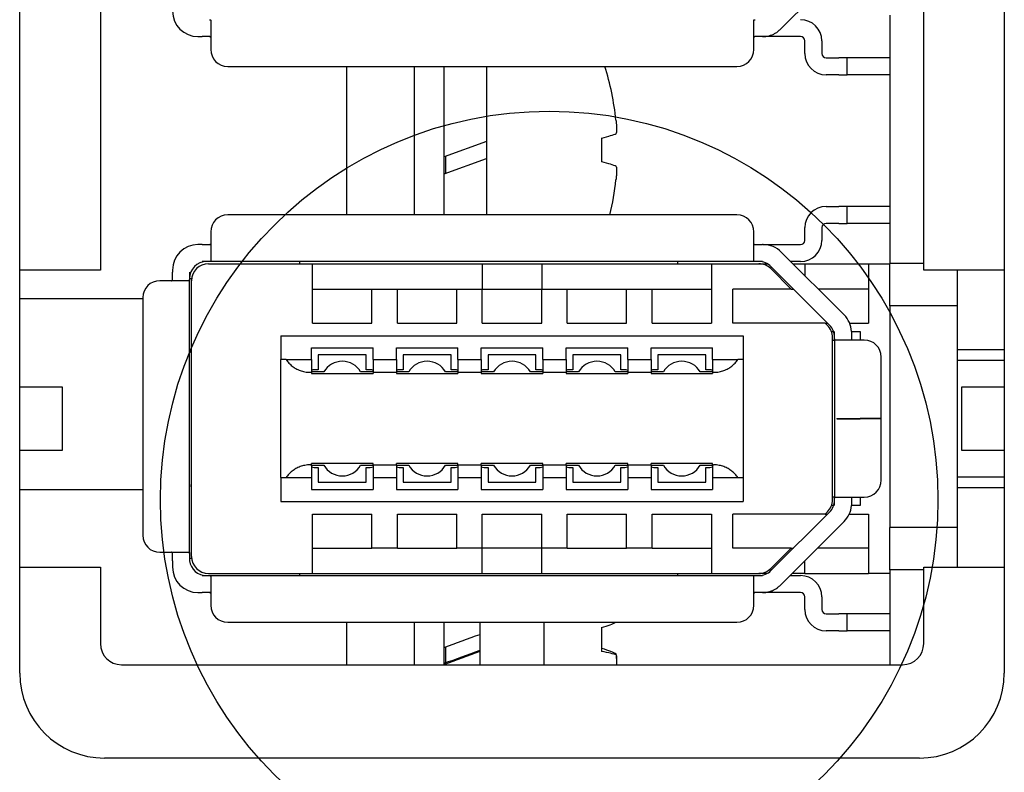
# Model space of a CAD drawing. Extents: x 12847 to 13300, y -1502 to -1025.
# Tile 23 of 42: x 12980 to 13003, y -1224 to -1206. Entities that reach past the tile are written whole.
import ezdxf

# ---------------------------------------------------------------- set-up
doc = ezdxf.new("R2010")
doc.units = 0
doc.linetypes.add('CENTER', pattern=[50.8, 31.75, -6.35, 6.35, -6.35])
doc.layers.add('1', color=1, linetype='CENTER')
doc.layers.add('2', color=2, linetype='CONTINUOUS')

msp = doc.modelspace()

# ---------------------------------------------------------------- linework, layer by layer
at = {"layer": '1', "ltscale": 10}
msp.add_circle((12992.015, -1217.254), 9.16, dxfattribs=at)
at = {"layer": '2', "color": 7}
for p, q in [((13002.738, -1106.908), (13002.738, -1221.338)), ((12979.538, -1221.338), (12979.538, -1195.838)), ((12997.464, -1206.162), (12998.962, -1204.665)), ((12981.438, -1205.738), (12981.438, -1211.838)), ((13000.038, -1205.832), (13000.038, -1211.681)), ((13000.838, -1211.838), (13000.838, -1205.738)), ((12984.038, -1205.947), (12984.038, -1206.538)), ((12996.838, -1206.538), (12996.838, -1205.947)), ((12983.738, -1206.338), (12983.838, -1206.338)), ((12984.011, -1206.338), (12983.838, -1206.338)), ((12997.938, -1206.338), (12997.04, -1206.338)), ((12984.038, -1206.538), (12984.038, -1206.638)), ((12996.838, -1206.638), (12996.838, -1206.538)), ((12998.038, -1206.738), (12998.038, -1206.438)), ((12998.438, -1206.438), (12998.438, -1206.738)), ((12998.538, -1206.838), (12998.838, -1206.838)), ((12999.038, -1206.838), (12998.838, -1206.838)), ((12999.038, -1207.238), (12999.038, -1206.838)), ((13000.038, -1206.838), (12999.038, -1206.838)), ((12984.438, -1207.038), (12996.438, -1207.038)), ((12987.238, -1207.038), (12987.238, -1210.538)), ((12988.838, -1210.538), (12988.838, -1207.038)), ((12989.538, -1210.538), (12989.538, -1207.038)), ((12990.538, -1207.038), (12990.538, -1210.538)), ((12998.838, -1207.238), (12998.538, -1207.238)), ((12998.838, -1207.238), (12999.038, -1207.238)), ((13000.038, -1207.238), (12999.038, -1207.238)), ((12990.538, -1208.808), (12989.538, -1209.172)), ((12993.252, -1209.291), (12993.252, -1208.726)), ((12989.567, -1209.161), (12989.567, -1209.561)), ((12989.538, -1209.572), (12990.538, -1209.208)), ((12998.538, -1210.338), (12998.838, -1210.338)), ((12999.038, -1210.338), (12998.838, -1210.338)), ((12999.038, -1210.738), (12999.038, -1210.338)), ((13000.038, -1210.338), (12999.038, -1210.338)), ((12996.438, -1210.538), (12984.438, -1210.538)), ((12998.838, -1210.738), (12998.538, -1210.738)), ((12998.838, -1210.738), (12999.038, -1210.738)), ((13000.038, -1210.738), (12999.038, -1210.738)), ((12984.038, -1210.938), (12984.038, -1211.038)), ((12984.038, -1211.038), (12984.038, -1211.63)), ((12996.838, -1211.038), (12996.838, -1210.938)), ((12996.838, -1211.63), (12996.838, -1211.038)), ((12998.038, -1211.138), (12998.038, -1210.838)), ((12998.438, -1210.838), (12998.438, -1211.138)), ((12983.838, -1211.238), (12983.738, -1211.238)), ((12983.838, -1211.238), (12984.011, -1211.238)), ((12996.864, -1211.238), (12997.038, -1211.238)), ((12997.059, -1211.238), (12997.038, -1211.238)), ((12997.059, -1211.238), (12997.938, -1211.238)), ((12998.962, -1212.892), (12997.483, -1211.414)), ((12984.011, -1211.638), (12983.838, -1211.638)), ((12983.988, -1211.688), (12986.438, -1211.688)), ((12996.864, -1211.638), (12984.011, -1211.638)), ((12986.138, -1211.688), (12986.138, -1211.638)), ((12986.438, -1213.088), (12986.438, -1211.688)), ((12986.438, -1211.688), (12990.438, -1211.688)), ((12990.438, -1211.688), (12991.838, -1211.688)), ((12990.438, -1211.688), (12990.438, -1212.288)), ((12991.838, -1211.688), (12995.838, -1211.688)), ((12991.838, -1211.688), (12991.838, -1212.288)), ((12995.038, -1211.638), (12995.038, -1211.688)), ((12995.838, -1211.688), (12996.951, -1211.688)), ((12995.838, -1211.688), (12995.838, -1213.088)), ((12997.038, -1211.638), (12996.864, -1211.638)), ((12996.951, -1211.688), (12997.151, -1211.688)), ((12997.938, -1211.638), (12997.708, -1211.638)), ((12997.758, -1211.688), (12998.038, -1211.688)), ((12998.038, -1211.688), (12998.038, -1211.968)), ((12998.038, -1211.688), (12999.538, -1211.688)), ((12999.538, -1211.688), (13000.038, -1211.688)), ((12999.538, -1211.688), (12999.538, -1213.088)), ((13000.838, -1211.681), (13000.038, -1211.681)), ((13000.038, -1211.681), (13000.038, -1211.688)), ((13000.038, -1212.681), (13000.038, -1211.688)), ((12981.438, -1211.838), (12979.538, -1211.838)), ((12983.138, -1211.838), (12983.138, -1211.888)), ((12983.138, -1212.061), (12983.138, -1211.888)), ((12983.538, -1211.888), (12983.538, -1212.061)), ((12997.717, -1212.288), (12997.234, -1211.805)), ((12997.24, -1211.755), (12998.62, -1213.136)), ((13002.738, -1211.838), (13000.838, -1211.838)), ((13001.638, -1212.681), (13001.638, -1211.838)), ((12982.938, -1212.088), (12982.838, -1212.088)), ((12983.529, -1212.088), (12982.938, -1212.088)), ((12983.538, -1212.038), (12983.591, -1212.038)), ((12983.538, -1218.515), (12983.538, -1212.061)), ((12983.588, -1218.588), (12983.588, -1212.088)), ((12986.438, -1212.288), (12987.838, -1212.288)), ((12987.838, -1212.288), (12988.438, -1212.288)), ((12987.838, -1213.088), (12987.838, -1212.288)), ((12988.438, -1213.088), (12988.438, -1212.288)), ((12988.438, -1212.288), (12989.838, -1212.288)), ((12989.838, -1212.288), (12990.438, -1212.288)), ((12989.838, -1213.088), (12989.838, -1212.288)), ((12990.438, -1213.088), (12990.438, -1212.288)), ((12990.438, -1212.288), (12991.838, -1212.288)), ((12991.838, -1212.288), (12992.438, -1212.288)), ((12991.838, -1213.088), (12991.838, -1212.288)), ((12992.438, -1213.088), (12992.438, -1212.288)), ((12992.438, -1212.288), (12993.838, -1212.288)), ((12993.838, -1212.288), (12994.438, -1212.288)), ((12993.838, -1213.088), (12993.838, -1212.288)), ((12994.438, -1213.088), (12994.438, -1212.288)), ((12994.438, -1212.288), (12995.838, -1212.288)), ((12996.338, -1213.088), (12996.338, -1212.288)), ((12997.717, -1212.288), (12996.338, -1212.288)), ((12997.717, -1212.288), (12997.773, -1212.288)), ((12999.538, -1212.288), (12998.358, -1212.288)), ((12979.538, -1212.508), (12982.438, -1212.508)), ((12982.438, -1212.488), (12982.438, -1218.088)), ((13001.638, -1212.681), (13000.038, -1212.681)), ((13000.038, -1212.681), (13000.038, -1217.904)), ((13001.638, -1217.904), (13001.638, -1212.681)), ((12986.438, -1213.088), (12987.838, -1213.088)), ((12988.438, -1213.088), (12989.838, -1213.088)), ((12990.438, -1213.088), (12991.838, -1213.088)), ((12992.438, -1213.088), (12993.838, -1213.088)), ((12994.438, -1213.088), (12995.838, -1213.088)), ((12998.517, -1213.088), (12996.338, -1213.088)), ((12998.57, -1213.142), (12998.517, -1213.088)), ((12998.517, -1213.088), (12998.573, -1213.088)), ((12999.092, -1213.088), (12999.538, -1213.088)), ((12998.663, -1213.288), (12998.716, -1213.288)), ((12998.738, -1213.461), (12998.738, -1213.288)), ((12999.137, -1213.288), (12999.338, -1213.288)), ((12999.138, -1213.317), (12999.138, -1213.488)), ((12999.338, -1213.288), (12999.338, -1213.488)), ((12985.688, -1213.388), (12996.588, -1213.388)), ((12985.688, -1213.388), (12985.688, -1213.948)), ((12996.588, -1213.388), (12996.588, -1213.948)), ((12998.688, -1217.252), (12998.688, -1213.425)), ((12998.688, -1213.488), (12998.738, -1213.488)), ((12998.738, -1213.461), (12998.738, -1217.215)), ((12999.338, -1213.488), (12998.746, -1213.488)), ((12999.438, -1213.488), (12999.338, -1213.488)), ((12983.577, -1213.788), (12983.577, -1216.888)), ((12986.413, -1213.948), (12986.413, -1213.668)), ((12986.413, -1213.668), (12987.863, -1213.668)), ((12987.863, -1213.948), (12987.863, -1213.668)), ((12988.413, -1213.948), (12988.413, -1213.668)), ((12988.413, -1213.668), (12989.863, -1213.668)), ((12989.863, -1213.948), (12989.863, -1213.668)), ((12990.413, -1213.948), (12990.413, -1213.668)), ((12990.413, -1213.668), (12991.863, -1213.668)), ((12991.863, -1213.948), (12991.863, -1213.668)), ((12992.413, -1213.948), (12992.413, -1213.668)), ((12992.413, -1213.668), (12993.863, -1213.668)), ((12993.863, -1213.948), (12993.863, -1213.668)), ((12994.413, -1213.668), (12995.863, -1213.668)), ((12994.413, -1213.948), (12994.413, -1213.668)), ((12995.863, -1213.948), (12995.863, -1213.668)), ((13001.638, -1213.713), (13002.738, -1213.713)), ((12985.688, -1216.728), (12985.688, -1213.948)), ((12985.813, -1213.948), (12985.688, -1213.948)), ((12985.813, -1213.948), (12986.413, -1213.948)), ((12986.413, -1213.948), (12986.413, -1214.248)), ((12986.573, -1213.838), (12986.573, -1214.188)), ((12987.703, -1213.838), (12986.573, -1213.838)), ((12987.703, -1214.188), (12987.703, -1213.838)), ((12987.863, -1213.948), (12988.413, -1213.948)), ((12987.863, -1213.948), (12987.863, -1214.248)), ((12988.413, -1213.948), (12988.413, -1214.248)), ((12988.573, -1213.838), (12988.573, -1214.188)), ((12989.703, -1213.838), (12988.573, -1213.838)), ((12989.703, -1214.188), (12989.703, -1213.838)), ((12989.863, -1213.948), (12990.413, -1213.948)), ((12989.863, -1213.948), (12989.863, -1214.248)), ((12990.413, -1213.948), (12990.413, -1214.248)), ((12990.573, -1213.838), (12990.573, -1214.188)), ((12991.703, -1213.838), (12990.573, -1213.838)), ((12991.703, -1214.188), (12991.703, -1213.838)), ((12991.863, -1213.948), (12992.413, -1213.948)), ((12991.863, -1213.948), (12991.863, -1214.248)), ((12992.413, -1213.948), (12992.413, -1214.248)), ((12992.573, -1213.838), (12992.573, -1214.188)), ((12993.703, -1213.838), (12992.573, -1213.838)), ((12993.703, -1214.188), (12993.703, -1213.838)), ((12993.863, -1213.948), (12994.413, -1213.948)), ((12993.863, -1213.948), (12993.863, -1214.248)), ((12994.413, -1213.948), (12994.413, -1214.248)), ((12994.573, -1213.838), (12994.573, -1214.188)), ((12995.703, -1213.838), (12994.573, -1213.838)), ((12995.703, -1214.188), (12995.703, -1213.838)), ((12995.863, -1213.948), (12996.462, -1213.948)), ((12995.863, -1213.948), (12995.863, -1214.248)), ((12996.588, -1213.948), (12996.462, -1213.948)), ((12996.588, -1213.948), (12996.588, -1216.728)), ((12999.838, -1215.335), (12999.838, -1213.888)), ((13001.638, -1213.963), (13002.738, -1213.963)), ((12986.388, -1214.248), (12986.413, -1214.248)), ((12986.705, -1214.238), (12986.413, -1214.238)), ((12986.413, -1214.248), (12986.413, -1214.278)), ((12986.413, -1214.278), (12987.863, -1214.278)), ((12986.573, -1214.188), (12986.478, -1214.188)), ((12987.863, -1214.238), (12987.571, -1214.238)), ((12987.798, -1214.188), (12987.703, -1214.188)), ((12987.863, -1214.248), (12988.413, -1214.248)), ((12987.863, -1214.248), (12987.863, -1214.278)), ((12988.705, -1214.238), (12988.413, -1214.238)), ((12988.413, -1214.248), (12988.413, -1214.278)), ((12988.413, -1214.278), (12989.863, -1214.278)), ((12988.573, -1214.188), (12988.478, -1214.188)), ((12989.863, -1214.238), (12989.571, -1214.238)), ((12989.798, -1214.188), (12989.703, -1214.188)), ((12989.863, -1214.248), (12990.413, -1214.248)), ((12989.863, -1214.248), (12989.863, -1214.278)), ((12990.705, -1214.238), (12990.413, -1214.238)), ((12990.413, -1214.248), (12990.413, -1214.278)), ((12990.413, -1214.278), (12991.863, -1214.278)), ((12990.573, -1214.188), (12990.478, -1214.188)), ((12991.863, -1214.238), (12991.571, -1214.238)), ((12991.798, -1214.188), (12991.703, -1214.188)), ((12991.863, -1214.248), (12992.413, -1214.248)), ((12991.863, -1214.248), (12991.863, -1214.278)), ((12992.705, -1214.238), (12992.413, -1214.238)), ((12992.413, -1214.248), (12992.413, -1214.278)), ((12992.413, -1214.278), (12993.863, -1214.278)), ((12992.573, -1214.188), (12992.478, -1214.188)), ((12993.863, -1214.238), (12993.571, -1214.238)), ((12993.798, -1214.188), (12993.703, -1214.188)), ((12993.863, -1214.248), (12994.413, -1214.248)), ((12993.863, -1214.248), (12993.863, -1214.278)), ((12994.705, -1214.238), (12994.413, -1214.238)), ((12994.413, -1214.248), (12994.413, -1214.278)), ((12994.413, -1214.278), (12995.863, -1214.278)), ((12994.573, -1214.188), (12994.478, -1214.188)), ((12995.863, -1214.238), (12995.571, -1214.238)), ((12995.798, -1214.188), (12995.703, -1214.188)), ((12995.863, -1214.248), (12995.863, -1214.278)), ((12995.863, -1214.248), (12995.888, -1214.248)), ((12979.538, -1214.588), (12980.538, -1214.588)), ((12980.538, -1214.588), (12980.538, -1216.088)), ((13001.738, -1216.088), (13001.738, -1214.588)), ((13001.738, -1214.588), (13002.738, -1214.588)), ((12998.788, -1215.335), (12998.788, -1215.342)), ((12998.788, -1215.335), (12999.338, -1215.335)), ((12998.788, -1215.342), (12999.338, -1215.342)), ((12999.138, -1215.342), (12999.138, -1215.335)), ((12999.838, -1215.335), (12999.338, -1215.335)), ((12999.338, -1215.335), (12999.338, -1215.342)), ((12999.838, -1215.342), (12999.338, -1215.342)), ((12999.838, -1216.788), (12999.838, -1215.342)), ((12980.538, -1216.088), (12979.538, -1216.088)), ((13002.738, -1216.088), (13001.738, -1216.088)), ((12986.388, -1216.428), (12986.413, -1216.428)), ((12986.413, -1216.428), (12986.413, -1216.398)), ((12987.863, -1216.398), (12986.413, -1216.398)), ((12986.413, -1216.428), (12986.413, -1216.728)), ((12986.413, -1216.438), (12986.705, -1216.438)), ((12986.478, -1216.488), (12986.573, -1216.488)), ((12986.573, -1216.488), (12986.573, -1216.838)), ((12987.571, -1216.438), (12987.863, -1216.438)), ((12987.703, -1216.488), (12987.798, -1216.488)), ((12987.703, -1216.838), (12987.703, -1216.488)), ((12987.863, -1216.428), (12987.863, -1216.398)), ((12987.863, -1216.428), (12988.413, -1216.428)), ((12987.863, -1216.428), (12987.863, -1216.728)), ((12988.413, -1216.428), (12988.413, -1216.398)), ((12989.863, -1216.398), (12988.413, -1216.398)), ((12988.413, -1216.428), (12988.413, -1216.728)), ((12988.413, -1216.438), (12988.705, -1216.438)), ((12988.478, -1216.488), (12988.573, -1216.488)), ((12988.573, -1216.488), (12988.573, -1216.838)), ((12989.571, -1216.438), (12989.863, -1216.438)), ((12989.703, -1216.488), (12989.798, -1216.488)), ((12989.703, -1216.838), (12989.703, -1216.488)), ((12989.863, -1216.428), (12989.863, -1216.398)), ((12989.863, -1216.428), (12990.413, -1216.428)), ((12989.863, -1216.428), (12989.863, -1216.728)), ((12990.413, -1216.428), (12990.413, -1216.398)), ((12991.863, -1216.398), (12990.413, -1216.398)), ((12990.413, -1216.428), (12990.413, -1216.728)), ((12990.413, -1216.438), (12990.705, -1216.438)), ((12990.478, -1216.488), (12990.573, -1216.488)), ((12990.573, -1216.488), (12990.573, -1216.838)), ((12991.571, -1216.438), (12991.863, -1216.438)), ((12991.703, -1216.488), (12991.798, -1216.488)), ((12991.703, -1216.838), (12991.703, -1216.488)), ((12991.863, -1216.428), (12991.863, -1216.398)), ((12991.863, -1216.428), (12992.413, -1216.428)), ((12991.863, -1216.428), (12991.863, -1216.728)), ((12992.413, -1216.428), (12992.413, -1216.398)), ((12993.863, -1216.398), (12992.413, -1216.398)), ((12992.413, -1216.428), (12992.413, -1216.728)), ((12992.413, -1216.438), (12992.705, -1216.438)), ((12992.478, -1216.488), (12992.573, -1216.488)), ((12992.573, -1216.488), (12992.573, -1216.838)), ((12993.571, -1216.438), (12993.863, -1216.438)), ((12993.703, -1216.488), (12993.798, -1216.488)), ((12993.703, -1216.838), (12993.703, -1216.488)), ((12993.863, -1216.428), (12993.863, -1216.398)), ((12993.863, -1216.428), (12994.413, -1216.428)), ((12993.863, -1216.428), (12993.863, -1216.728)), ((12994.413, -1216.428), (12994.413, -1216.398)), ((12995.863, -1216.398), (12994.413, -1216.398)), ((12994.413, -1216.428), (12994.413, -1216.728)), ((12994.413, -1216.438), (12994.705, -1216.438)), ((12994.478, -1216.488), (12994.573, -1216.488)), ((12994.573, -1216.488), (12994.573, -1216.838)), ((12995.571, -1216.438), (12995.863, -1216.438)), ((12995.703, -1216.488), (12995.798, -1216.488)), ((12995.703, -1216.838), (12995.703, -1216.488)), ((12995.863, -1216.428), (12995.863, -1216.398)), ((12995.863, -1216.428), (12995.888, -1216.428)), ((12995.863, -1216.428), (12995.863, -1216.728)), ((12985.688, -1216.728), (12985.688, -1217.288)), ((12985.688, -1216.728), (12985.813, -1216.728)), ((12985.813, -1216.728), (12986.413, -1216.728)), ((12986.413, -1216.728), (12986.413, -1217.008)), ((12986.573, -1216.838), (12987.703, -1216.838)), ((12987.863, -1216.728), (12987.863, -1217.008)), ((12987.863, -1216.728), (12988.413, -1216.728)), ((12988.413, -1216.728), (12988.413, -1217.008)), ((12988.573, -1216.838), (12989.703, -1216.838)), ((12989.863, -1216.728), (12989.863, -1217.008)), ((12989.863, -1216.728), (12990.413, -1216.728)), ((12990.413, -1216.728), (12990.413, -1217.008)), ((12990.573, -1216.838), (12991.703, -1216.838)), ((12991.863, -1216.728), (12991.863, -1217.008)), ((12991.863, -1216.728), (12992.413, -1216.728)), ((12992.413, -1216.728), (12992.413, -1217.008)), ((12992.573, -1216.838), (12993.703, -1216.838)), ((12993.863, -1216.728), (12993.863, -1217.008)), ((12993.863, -1216.728), (12994.413, -1216.728)), ((12994.413, -1216.728), (12994.413, -1217.008)), ((12994.573, -1216.838), (12995.703, -1216.838)), ((12995.863, -1216.728), (12995.863, -1217.008)), ((12995.863, -1216.728), (12996.462, -1216.728)), ((12996.462, -1216.728), (12996.588, -1216.728)), ((12996.588, -1216.728), (12996.588, -1217.288)), ((13001.638, -1216.713), (13002.738, -1216.713)), ((12979.538, -1217.008), (12982.438, -1217.008)), ((12986.413, -1217.008), (12987.863, -1217.008)), ((12988.413, -1217.008), (12989.863, -1217.008)), ((12990.413, -1217.008), (12991.863, -1217.008)), ((12992.413, -1217.008), (12993.863, -1217.008)), ((12994.413, -1217.008), (12995.863, -1217.008)), ((13001.638, -1216.963), (13002.738, -1216.963)), ((12985.688, -1217.288), (12996.588, -1217.288)), ((12998.738, -1217.188), (12998.688, -1217.188)), ((12998.738, -1217.388), (12998.738, -1217.215)), ((12998.746, -1217.188), (12999.338, -1217.188)), ((12999.138, -1217.188), (12999.138, -1217.34)), ((12999.338, -1217.188), (12999.438, -1217.188)), ((12999.338, -1217.188), (12999.338, -1217.388)), ((12998.517, -1217.588), (12998.57, -1217.534)), ((12998.716, -1217.388), (12998.663, -1217.388)), ((12999.338, -1217.388), (12999.136, -1217.388)), ((12986.438, -1218.988), (12986.438, -1217.588)), ((12986.438, -1217.588), (12987.838, -1217.588)), ((12987.838, -1218.388), (12987.838, -1217.588)), ((12988.438, -1218.388), (12988.438, -1217.588)), ((12988.438, -1217.588), (12989.838, -1217.588)), ((12989.838, -1218.388), (12989.838, -1217.588)), ((12990.438, -1218.388), (12990.438, -1217.588)), ((12990.438, -1217.588), (12991.838, -1217.588)), ((12991.838, -1218.388), (12991.838, -1217.588)), ((12992.438, -1218.388), (12992.438, -1217.588)), ((12992.438, -1217.588), (12993.838, -1217.588)), ((12993.838, -1218.388), (12993.838, -1217.588)), ((12994.438, -1218.388), (12994.438, -1217.588)), ((12994.438, -1217.588), (12995.838, -1217.588)), ((12995.838, -1217.588), (12995.838, -1218.988)), ((12996.338, -1218.388), (12996.338, -1217.588)), ((12998.517, -1217.588), (12996.338, -1217.588)), ((12998.62, -1217.54), (12997.24, -1218.921)), ((12997.464, -1219.262), (12998.962, -1217.765)), ((12998.517, -1217.588), (12998.573, -1217.588)), ((12999.084, -1217.588), (12999.538, -1217.588)), ((12999.538, -1217.588), (12999.538, -1218.988)), ((13001.638, -1217.904), (13000.038, -1217.904)), ((13000.038, -1218.904), (13000.038, -1217.904)), ((13001.638, -1218.838), (13001.638, -1217.904)), ((12986.438, -1218.388), (12987.838, -1218.388)), ((12988.438, -1218.388), (12987.838, -1218.388)), ((12988.438, -1218.388), (12989.838, -1218.388)), ((12990.438, -1218.388), (12989.838, -1218.388)), ((12991.838, -1218.388), (12990.438, -1218.388)), ((12990.438, -1218.988), (12990.438, -1218.388)), ((12992.438, -1218.388), (12991.838, -1218.388)), ((12991.838, -1218.988), (12991.838, -1218.388)), ((12992.438, -1218.388), (12993.838, -1218.388)), ((12994.438, -1218.388), (12993.838, -1218.388)), ((12994.438, -1218.388), (12995.838, -1218.388)), ((12997.717, -1218.388), (12996.338, -1218.388)), ((12997.234, -1218.871), (12997.717, -1218.388)), ((12997.717, -1218.388), (12997.773, -1218.388)), ((12999.538, -1218.388), (12998.338, -1218.388)), ((12982.838, -1218.488), (12982.938, -1218.488)), ((12982.938, -1218.488), (12983.529, -1218.488)), ((12983.138, -1218.688), (12983.138, -1218.515)), ((12983.138, -1218.688), (12983.138, -1218.838)), ((12983.538, -1218.515), (12983.538, -1218.638)), ((12983.591, -1218.638), (12983.538, -1218.638)), ((12998.038, -1218.988), (12998.038, -1218.689)), ((12979.538, -1218.838), (12981.438, -1218.838)), ((12981.438, -1218.838), (12981.438, -1220.638)), ((13000.838, -1218.904), (13000.038, -1218.904)), ((13000.038, -1218.904), (13000.038, -1221.138)), ((13000.838, -1218.838), (13002.738, -1218.838)), ((13000.838, -1220.638), (13000.838, -1218.838)), ((12983.838, -1219.038), (12984.011, -1219.038)), ((12983.988, -1218.988), (12986.438, -1218.988)), ((12984.011, -1219.038), (12996.864, -1219.038)), ((12984.038, -1219.047), (12984.038, -1219.638)), ((12986.138, -1219.038), (12986.138, -1218.988)), ((12986.438, -1218.988), (12990.438, -1218.988)), ((12990.438, -1218.988), (12991.838, -1218.988)), ((12991.838, -1218.988), (12995.838, -1218.988)), ((12995.038, -1218.988), (12995.038, -1219.038)), ((12995.838, -1218.988), (12996.951, -1218.988)), ((12996.838, -1219.638), (12996.838, -1219.047)), ((12996.864, -1219.038), (12997.038, -1219.038)), ((12997.151, -1218.988), (12996.951, -1218.988)), ((12997.688, -1219.038), (12997.938, -1219.038)), ((12998.038, -1218.988), (12997.738, -1218.988)), ((12998.038, -1218.988), (12999.538, -1218.988)), ((13000.038, -1218.988), (12999.538, -1218.988)), ((12983.738, -1219.438), (12983.838, -1219.438)), ((12984.011, -1219.438), (12983.838, -1219.438)), ((12997.938, -1219.438), (12997.04, -1219.438)), ((12998.038, -1219.838), (12998.038, -1219.538)), ((12998.438, -1219.538), (12998.438, -1219.838)), ((12984.038, -1219.638), (12984.038, -1219.738)), ((12996.838, -1219.738), (12996.838, -1219.638)), ((12998.538, -1219.938), (12998.838, -1219.938)), ((12999.038, -1219.938), (12998.838, -1219.938)), ((12999.038, -1220.338), (12999.038, -1219.938)), ((13000.038, -1219.938), (12999.038, -1219.938)), ((12984.438, -1220.138), (12996.438, -1220.138)), ((12987.238, -1220.138), (12987.238, -1221.138)), ((12988.838, -1221.138), (12988.838, -1220.138)), ((12989.538, -1221.138), (12989.538, -1220.138)), ((12990.388, -1221.138), (12990.388, -1220.138)), ((12991.888, -1220.138), (12991.888, -1221.138)), ((12993.252, -1220.825), (12993.252, -1220.26)), ((12998.838, -1220.338), (12998.538, -1220.338)), ((12998.838, -1220.338), (12999.038, -1220.338)), ((13000.038, -1220.338), (12999.038, -1220.338)), ((12989.567, -1220.721), (12989.567, -1221.092)), ((12981.938, -1221.138), (13000.338, -1221.138)), ((13000.738, -1223.338), (12981.538, -1223.338))]:
    msp.add_line(p, q, dxfattribs=at)
at = {"layer": '2', "color": 7, "flags": 128}
for points in [[(12984.011, -1205.938), (12984.013, -1205.938), (12984.015, -1205.938), (12984.017, -1205.938), (12984.019, -1205.938), (12984.021, -1205.939), (12984.022, -1205.939), (12984.024, -1205.939), (12984.026, -1205.939), (12984.027, -1205.939), (12984.028, -1205.94), (12984.03, -1205.94), (12984.031, -1205.94), (12984.032, -1205.941), (12984.033, -1205.941), (12984.034, -1205.941), (12984.035, -1205.942), (12984.035, -1205.942), (12984.036, -1205.943), (12984.036, -1205.943), (12984.037, -1205.944), (12984.037, -1205.945), (12984.037, -1205.945), (12984.038, -1205.946), (12984.038, -1205.947)], [(12996.838, -1205.947), (12996.838, -1205.946), (12996.838, -1205.945), (12996.838, -1205.945), (12996.838, -1205.944), (12996.839, -1205.943), (12996.839, -1205.943), (12996.84, -1205.942), (12996.841, -1205.942), (12996.841, -1205.941), (12996.842, -1205.941), (12996.843, -1205.941), (12996.844, -1205.94), (12996.846, -1205.94), (12996.847, -1205.94), (12996.848, -1205.939), (12996.85, -1205.939), (12996.851, -1205.939), (12996.853, -1205.939), (12996.854, -1205.939), (12996.856, -1205.938), (12996.858, -1205.938), (12996.86, -1205.938), (12996.862, -1205.938), (12996.864, -1205.938)], [(12997.039, -1206.338), (12997.059, -1206.338), (12997.079, -1206.337), (12997.098, -1206.335), (12997.118, -1206.333), (12997.137, -1206.33), (12997.156, -1206.327), (12997.175, -1206.323), (12997.195, -1206.318), (12997.214, -1206.312), (12997.232, -1206.306), (12997.251, -1206.3), (12997.269, -1206.293), (12997.288, -1206.285), (12997.305, -1206.276), (12997.323, -1206.267), (12997.34, -1206.258), (12997.357, -1206.247), (12997.374, -1206.237), (12997.39, -1206.226), (12997.405, -1206.214), (12997.42, -1206.202), (12997.435, -1206.189), (12997.45, -1206.176), (12997.464, -1206.162)], [(12984.038, -1206.359), (12984.038, -1206.357), (12984.037, -1206.356), (12984.037, -1206.354), (12984.037, -1206.352), (12984.036, -1206.351), (12984.036, -1206.35), (12984.035, -1206.348), (12984.035, -1206.347), (12984.034, -1206.346), (12984.033, -1206.345), (12984.032, -1206.344), (12984.031, -1206.343), (12984.03, -1206.342), (12984.029, -1206.342), (12984.027, -1206.341), (12984.026, -1206.34), (12984.024, -1206.34), (12984.023, -1206.339), (12984.021, -1206.339), (12984.019, -1206.339), (12984.017, -1206.339), (12984.015, -1206.338), (12984.013, -1206.338), (12984.011, -1206.338)], [(12996.864, -1206.338), (12996.862, -1206.338), (12996.86, -1206.338), (12996.858, -1206.339), (12996.856, -1206.339), (12996.854, -1206.339), (12996.853, -1206.339), (12996.851, -1206.34), (12996.849, -1206.34), (12996.848, -1206.341), (12996.847, -1206.342), (12996.845, -1206.342), (12996.844, -1206.343), (12996.843, -1206.344), (12996.842, -1206.345), (12996.841, -1206.346), (12996.84, -1206.347), (12996.84, -1206.348), (12996.839, -1206.35), (12996.839, -1206.351), (12996.838, -1206.352), (12996.838, -1206.354), (12996.838, -1206.356), (12996.838, -1206.357), (12996.838, -1206.359)], [(12997.039, -1206.338), (12997.029, -1206.338), (12997.02, -1206.338), (12997.011, -1206.338), (12997.003, -1206.338), (12996.994, -1206.338), (12996.986, -1206.338), (12996.977, -1206.338), (12996.969, -1206.338), (12996.961, -1206.338), (12996.953, -1206.338), (12996.945, -1206.338), (12996.937, -1206.338), (12996.93, -1206.338), (12996.922, -1206.338), (12996.915, -1206.338), (12996.908, -1206.338), (12996.902, -1206.338), (12996.896, -1206.338), (12996.89, -1206.338), (12996.884, -1206.338), (12996.879, -1206.338), (12996.874, -1206.338), (12996.869, -1206.338), (12996.864, -1206.338)], [(12993.588, -1208.305), (12993.59, -1208.325), (12993.592, -1208.345), (12993.593, -1208.364), (12993.595, -1208.384), (12993.596, -1208.403), (12993.598, -1208.422), (12993.599, -1208.441), (12993.6, -1208.459), (12993.6, -1208.476), (12993.601, -1208.493), (12993.601, -1208.508), (12993.601, -1208.523), (12993.601, -1208.536), (12993.601, -1208.549), (12993.6, -1208.561), (12993.6, -1208.572), (12993.599, -1208.582), (12993.598, -1208.591), (12993.597, -1208.599), (12993.595, -1208.606), (12993.594, -1208.611), (12993.592, -1208.615), (12993.59, -1208.618), (12993.588, -1208.62)], [(12993.588, -1209.396), (12993.59, -1209.398), (12993.592, -1209.401), (12993.593, -1209.405), (12993.595, -1209.41), (12993.596, -1209.417), (12993.598, -1209.425), (12993.599, -1209.434), (12993.6, -1209.444), (12993.6, -1209.455), (12993.601, -1209.467), (12993.601, -1209.48), (12993.601, -1209.494), (12993.601, -1209.508), (12993.601, -1209.523), (12993.6, -1209.539), (12993.6, -1209.556), (12993.599, -1209.574), (12993.598, -1209.593), (12993.597, -1209.612), (12993.595, -1209.631), (12993.594, -1209.651), (12993.592, -1209.671), (12993.59, -1209.691), (12993.588, -1209.711)], [(12984.011, -1211.238), (12984.013, -1211.238), (12984.015, -1211.238), (12984.017, -1211.238), (12984.019, -1211.238), (12984.021, -1211.237), (12984.023, -1211.237), (12984.024, -1211.237), (12984.026, -1211.236), (12984.027, -1211.236), (12984.029, -1211.235), (12984.03, -1211.234), (12984.031, -1211.233), (12984.032, -1211.232), (12984.033, -1211.232), (12984.034, -1211.23), (12984.035, -1211.229), (12984.035, -1211.228), (12984.036, -1211.227), (12984.036, -1211.225), (12984.037, -1211.224), (12984.037, -1211.222), (12984.037, -1211.221), (12984.038, -1211.219), (12984.038, -1211.217)], [(12996.838, -1211.217), (12996.838, -1211.219), (12996.838, -1211.221), (12996.838, -1211.222), (12996.838, -1211.224), (12996.839, -1211.225), (12996.839, -1211.227), (12996.84, -1211.228), (12996.84, -1211.229), (12996.841, -1211.23), (12996.842, -1211.231), (12996.843, -1211.232), (12996.844, -1211.233), (12996.845, -1211.234), (12996.846, -1211.235), (12996.848, -1211.236), (12996.849, -1211.236), (12996.851, -1211.237), (12996.852, -1211.237), (12996.854, -1211.237), (12996.856, -1211.238), (12996.858, -1211.238), (12996.86, -1211.238), (12996.862, -1211.238), (12996.864, -1211.238)], [(12984.038, -1211.63), (12984.038, -1211.631), (12984.037, -1211.631), (12984.037, -1211.632), (12984.037, -1211.633), (12984.036, -1211.633), (12984.036, -1211.634), (12984.035, -1211.634), (12984.035, -1211.635), (12984.034, -1211.635), (12984.033, -1211.636), (12984.032, -1211.636), (12984.031, -1211.636), (12984.03, -1211.637), (12984.028, -1211.637), (12984.027, -1211.637), (12984.026, -1211.637), (12984.024, -1211.638), (12984.022, -1211.638), (12984.021, -1211.638), (12984.019, -1211.638), (12984.017, -1211.638), (12984.015, -1211.638), (12984.013, -1211.638), (12984.011, -1211.638)], [(12996.864, -1211.638), (12996.862, -1211.638), (12996.86, -1211.638), (12996.858, -1211.638), (12996.856, -1211.638), (12996.854, -1211.638), (12996.853, -1211.638), (12996.851, -1211.638), (12996.85, -1211.637), (12996.848, -1211.637), (12996.847, -1211.637), (12996.846, -1211.637), (12996.844, -1211.636), (12996.843, -1211.636), (12996.842, -1211.636), (12996.841, -1211.635), (12996.841, -1211.635), (12996.84, -1211.634), (12996.839, -1211.634), (12996.839, -1211.633), (12996.838, -1211.633), (12996.838, -1211.632), (12996.838, -1211.631), (12996.838, -1211.631), (12996.838, -1211.63)], [(12983.117, -1212.088), (12983.118, -1212.088), (12983.12, -1212.088), (12983.122, -1212.088), (12983.123, -1212.088), (12983.125, -1212.087), (12983.126, -1212.087), (12983.127, -1212.086), (12983.129, -1212.085), (12983.13, -1212.085), (12983.131, -1212.084), (12983.132, -1212.083), (12983.133, -1212.082), (12983.133, -1212.081), (12983.134, -1212.079), (12983.135, -1212.078), (12983.135, -1212.077), (12983.136, -1212.075), (12983.136, -1212.073), (12983.137, -1212.072), (12983.137, -1212.07), (12983.137, -1212.068), (12983.137, -1212.066), (12983.138, -1212.064), (12983.138, -1212.061)], [(12983.538, -1212.061), (12983.538, -1212.064), (12983.538, -1212.066), (12983.537, -1212.068), (12983.537, -1212.07), (12983.537, -1212.071), (12983.537, -1212.073), (12983.537, -1212.075), (12983.537, -1212.076), (12983.536, -1212.078), (12983.536, -1212.079), (12983.536, -1212.08), (12983.536, -1212.081), (12983.535, -1212.083), (12983.535, -1212.084), (12983.534, -1212.084), (12983.534, -1212.085), (12983.534, -1212.086), (12983.533, -1212.087), (12983.532, -1212.087), (12983.532, -1212.087), (12983.531, -1212.088), (12983.531, -1212.088), (12983.53, -1212.088), (12983.529, -1212.088)], [(12999.137, -1213.288), (12999.137, -1213.289), (12999.137, -1213.291), (12999.137, -1213.292), (12999.137, -1213.293), (12999.137, -1213.294), (12999.137, -1213.295), (12999.137, -1213.297), (12999.137, -1213.298), (12999.137, -1213.299), (12999.137, -1213.3), (12999.137, -1213.301), (12999.137, -1213.302), (12999.137, -1213.304), (12999.137, -1213.305), (12999.137, -1213.306), (12999.137, -1213.307), (12999.138, -1213.308), (12999.138, -1213.31), (12999.138, -1213.311), (12999.138, -1213.312), (12999.138, -1213.313), (12999.138, -1213.314), (12999.138, -1213.316), (12999.138, -1213.317)], [(12998.746, -1213.488), (12998.745, -1213.488), (12998.745, -1213.488), (12998.744, -1213.488), (12998.743, -1213.487), (12998.743, -1213.487), (12998.742, -1213.487), (12998.742, -1213.486), (12998.741, -1213.485), (12998.741, -1213.484), (12998.74, -1213.484), (12998.74, -1213.483), (12998.74, -1213.481), (12998.739, -1213.48), (12998.739, -1213.479), (12998.739, -1213.478), (12998.738, -1213.476), (12998.738, -1213.475), (12998.738, -1213.473), (12998.738, -1213.471), (12998.738, -1213.47), (12998.738, -1213.468), (12998.738, -1213.466), (12998.738, -1213.464), (12998.738, -1213.461)], [(12983.577, -1213.788), (12983.577, -1213.784), (12983.577, -1213.78), (12983.578, -1213.775), (12983.578, -1213.771), (12983.578, -1213.767), (12983.578, -1213.763), (12983.578, -1213.759), (12983.578, -1213.755), (12983.579, -1213.75), (12983.579, -1213.746), (12983.579, -1213.742), (12983.58, -1213.738), (12983.58, -1213.734), (12983.581, -1213.73), (12983.581, -1213.726), (12983.582, -1213.722), (12983.582, -1213.718), (12983.583, -1213.714), (12983.584, -1213.71), (12983.584, -1213.706), (12983.585, -1213.703), (12983.586, -1213.699), (12983.587, -1213.695), (12983.588, -1213.691)], [(12985.813, -1213.948), (12985.829, -1213.97), (12985.845, -1213.991), (12985.862, -1214.011), (12985.88, -1214.031), (12985.899, -1214.049), (12985.918, -1214.067), (12985.938, -1214.084), (12985.958, -1214.101), (12985.979, -1214.117), (12986.001, -1214.132), (12986.023, -1214.146), (12986.046, -1214.159), (12986.07, -1214.172), (12986.094, -1214.184), (12986.119, -1214.196), (12986.145, -1214.206), (12986.172, -1214.215), (12986.2, -1214.224), (12986.228, -1214.231), (12986.258, -1214.237), (12986.288, -1214.242), (12986.32, -1214.245), (12986.353, -1214.247), (12986.388, -1214.248)], [(12995.888, -1214.248), (12995.922, -1214.247), (12995.955, -1214.245), (12995.987, -1214.242), (12996.017, -1214.237), (12996.047, -1214.231), (12996.076, -1214.224), (12996.103, -1214.215), (12996.13, -1214.206), (12996.156, -1214.196), (12996.181, -1214.184), (12996.205, -1214.172), (12996.229, -1214.159), (12996.252, -1214.146), (12996.274, -1214.132), (12996.296, -1214.117), (12996.317, -1214.101), (12996.337, -1214.084), (12996.357, -1214.067), (12996.376, -1214.049), (12996.395, -1214.031), (12996.413, -1214.011), (12996.43, -1213.991), (12996.446, -1213.97), (12996.462, -1213.948)], [(12986.388, -1216.428), (12986.353, -1216.429), (12986.32, -1216.431), (12986.288, -1216.435), (12986.258, -1216.44), (12986.228, -1216.446), (12986.2, -1216.453), (12986.172, -1216.461), (12986.145, -1216.47), (12986.119, -1216.481), (12986.094, -1216.492), (12986.07, -1216.504), (12986.046, -1216.517), (12986.023, -1216.531), (12986.001, -1216.545), (12985.979, -1216.56), (12985.958, -1216.576), (12985.938, -1216.592), (12985.918, -1216.609), (12985.899, -1216.627), (12985.88, -1216.646), (12985.862, -1216.665), (12985.845, -1216.685), (12985.829, -1216.706), (12985.813, -1216.728)], [(12996.462, -1216.728), (12996.446, -1216.706), (12996.43, -1216.685), (12996.413, -1216.665), (12996.395, -1216.646), (12996.376, -1216.627), (12996.357, -1216.609), (12996.337, -1216.592), (12996.317, -1216.576), (12996.296, -1216.56), (12996.274, -1216.545), (12996.252, -1216.531), (12996.229, -1216.517), (12996.205, -1216.504), (12996.181, -1216.492), (12996.156, -1216.481), (12996.13, -1216.47), (12996.103, -1216.461), (12996.076, -1216.453), (12996.047, -1216.446), (12996.017, -1216.44), (12995.987, -1216.435), (12995.955, -1216.431), (12995.922, -1216.429), (12995.888, -1216.428)], [(12983.588, -1216.985), (12983.587, -1216.982), (12983.586, -1216.978), (12983.585, -1216.974), (12983.584, -1216.97), (12983.584, -1216.966), (12983.583, -1216.962), (12983.582, -1216.958), (12983.582, -1216.954), (12983.581, -1216.95), (12983.581, -1216.946), (12983.58, -1216.942), (12983.58, -1216.938), (12983.579, -1216.934), (12983.579, -1216.93), (12983.579, -1216.926), (12983.578, -1216.922), (12983.578, -1216.918), (12983.578, -1216.914), (12983.578, -1216.909), (12983.578, -1216.905), (12983.578, -1216.901), (12983.577, -1216.897), (12983.577, -1216.892), (12983.577, -1216.888)], [(12998.738, -1217.215), (12998.738, -1217.213), (12998.738, -1217.211), (12998.738, -1217.209), (12998.738, -1217.207), (12998.738, -1217.205), (12998.738, -1217.203), (12998.738, -1217.202), (12998.738, -1217.2), (12998.739, -1217.199), (12998.739, -1217.197), (12998.739, -1217.196), (12998.74, -1217.195), (12998.74, -1217.194), (12998.74, -1217.193), (12998.741, -1217.192), (12998.741, -1217.191), (12998.742, -1217.191), (12998.742, -1217.19), (12998.743, -1217.189), (12998.743, -1217.189), (12998.744, -1217.189), (12998.745, -1217.188), (12998.745, -1217.188), (12998.746, -1217.188)], [(12999.138, -1217.34), (12999.138, -1217.342), (12999.138, -1217.344), (12999.138, -1217.346), (12999.138, -1217.348), (12999.137, -1217.35), (12999.137, -1217.352), (12999.137, -1217.354), (12999.137, -1217.356), (12999.137, -1217.358), (12999.137, -1217.36), (12999.137, -1217.362), (12999.137, -1217.364), (12999.137, -1217.366), (12999.137, -1217.368), (12999.137, -1217.37), (12999.137, -1217.372), (12999.137, -1217.374), (12999.136, -1217.376), (12999.136, -1217.378), (12999.136, -1217.38), (12999.136, -1217.382), (12999.136, -1217.384), (12999.136, -1217.386), (12999.136, -1217.388)], [(12983.138, -1218.515), (12983.138, -1218.513), (12983.137, -1218.511), (12983.137, -1218.509), (12983.137, -1218.507), (12983.137, -1218.505), (12983.136, -1218.503), (12983.136, -1218.502), (12983.135, -1218.5), (12983.135, -1218.499), (12983.134, -1218.497), (12983.133, -1218.496), (12983.133, -1218.495), (12983.132, -1218.494), (12983.131, -1218.493), (12983.13, -1218.492), (12983.129, -1218.491), (12983.127, -1218.49), (12983.126, -1218.49), (12983.125, -1218.489), (12983.123, -1218.489), (12983.122, -1218.489), (12983.12, -1218.488), (12983.118, -1218.488), (12983.117, -1218.488)], [(12983.529, -1218.488), (12983.53, -1218.488), (12983.531, -1218.488), (12983.531, -1218.489), (12983.532, -1218.489), (12983.532, -1218.489), (12983.533, -1218.49), (12983.534, -1218.491), (12983.534, -1218.491), (12983.534, -1218.492), (12983.535, -1218.493), (12983.535, -1218.494), (12983.536, -1218.495), (12983.536, -1218.496), (12983.536, -1218.497), (12983.536, -1218.499), (12983.537, -1218.5), (12983.537, -1218.502), (12983.537, -1218.503), (12983.537, -1218.505), (12983.537, -1218.507), (12983.537, -1218.509), (12983.538, -1218.511), (12983.538, -1218.513), (12983.538, -1218.515)], [(12983.538, -1218.638), (12983.538, -1218.64), (12983.538, -1218.642), (12983.538, -1218.644), (12983.538, -1218.646), (12983.538, -1218.648), (12983.538, -1218.651), (12983.538, -1218.653), (12983.538, -1218.655), (12983.538, -1218.657), (12983.538, -1218.659), (12983.538, -1218.661), (12983.538, -1218.663), (12983.538, -1218.665), (12983.539, -1218.667), (12983.539, -1218.669), (12983.539, -1218.671), (12983.539, -1218.674), (12983.539, -1218.676), (12983.54, -1218.678), (12983.54, -1218.68), (12983.54, -1218.682), (12983.54, -1218.684), (12983.54, -1218.686), (12983.541, -1218.688)], [(12984.011, -1219.038), (12984.013, -1219.038), (12984.015, -1219.038), (12984.017, -1219.038), (12984.019, -1219.038), (12984.021, -1219.039), (12984.022, -1219.039), (12984.024, -1219.039), (12984.026, -1219.039), (12984.027, -1219.039), (12984.028, -1219.04), (12984.03, -1219.04), (12984.031, -1219.04), (12984.032, -1219.041), (12984.033, -1219.041), (12984.034, -1219.041), (12984.035, -1219.042), (12984.035, -1219.042), (12984.036, -1219.043), (12984.036, -1219.043), (12984.037, -1219.044), (12984.037, -1219.045), (12984.037, -1219.045), (12984.038, -1219.046), (12984.038, -1219.047)], [(12996.838, -1219.047), (12996.838, -1219.046), (12996.838, -1219.045), (12996.838, -1219.045), (12996.838, -1219.044), (12996.839, -1219.043), (12996.839, -1219.043), (12996.84, -1219.042), (12996.841, -1219.042), (12996.841, -1219.041), (12996.842, -1219.041), (12996.843, -1219.041), (12996.844, -1219.04), (12996.846, -1219.04), (12996.847, -1219.04), (12996.848, -1219.039), (12996.85, -1219.039), (12996.851, -1219.039), (12996.853, -1219.039), (12996.854, -1219.039), (12996.856, -1219.038), (12996.858, -1219.038), (12996.86, -1219.038), (12996.862, -1219.038), (12996.864, -1219.038)], [(12997.039, -1219.438), (12997.059, -1219.438), (12997.079, -1219.437), (12997.098, -1219.435), (12997.118, -1219.433), (12997.137, -1219.43), (12997.156, -1219.427), (12997.175, -1219.423), (12997.195, -1219.418), (12997.214, -1219.412), (12997.232, -1219.406), (12997.251, -1219.4), (12997.269, -1219.393), (12997.288, -1219.385), (12997.305, -1219.376), (12997.323, -1219.367), (12997.34, -1219.358), (12997.357, -1219.347), (12997.374, -1219.337), (12997.39, -1219.326), (12997.405, -1219.314), (12997.42, -1219.302), (12997.435, -1219.289), (12997.45, -1219.276), (12997.464, -1219.262)], [(12984.038, -1219.459), (12984.038, -1219.457), (12984.037, -1219.456), (12984.037, -1219.454), (12984.037, -1219.452), (12984.036, -1219.451), (12984.036, -1219.45), (12984.035, -1219.448), (12984.035, -1219.447), (12984.034, -1219.446), (12984.033, -1219.445), (12984.032, -1219.444), (12984.031, -1219.443), (12984.03, -1219.442), (12984.029, -1219.442), (12984.027, -1219.441), (12984.026, -1219.44), (12984.024, -1219.44), (12984.023, -1219.439), (12984.021, -1219.439), (12984.019, -1219.439), (12984.017, -1219.439), (12984.015, -1219.438), (12984.013, -1219.438), (12984.011, -1219.438)], [(12996.864, -1219.438), (12996.862, -1219.438), (12996.86, -1219.438), (12996.858, -1219.439), (12996.856, -1219.439), (12996.854, -1219.439), (12996.853, -1219.439), (12996.851, -1219.44), (12996.849, -1219.44), (12996.848, -1219.441), (12996.847, -1219.442), (12996.845, -1219.442), (12996.844, -1219.443), (12996.843, -1219.444), (12996.842, -1219.445), (12996.841, -1219.446), (12996.84, -1219.447), (12996.84, -1219.448), (12996.839, -1219.45), (12996.839, -1219.451), (12996.838, -1219.452), (12996.838, -1219.454), (12996.838, -1219.456), (12996.838, -1219.457), (12996.838, -1219.459)], [(12997.039, -1219.438), (12997.029, -1219.438), (12997.02, -1219.438), (12997.011, -1219.438), (12997.003, -1219.438), (12996.994, -1219.438), (12996.986, -1219.438), (12996.977, -1219.438), (12996.969, -1219.438), (12996.961, -1219.438), (12996.953, -1219.438), (12996.945, -1219.438), (12996.937, -1219.438), (12996.93, -1219.438), (12996.922, -1219.438), (12996.915, -1219.438), (12996.908, -1219.438), (12996.902, -1219.438), (12996.896, -1219.438), (12996.89, -1219.438), (12996.884, -1219.438), (12996.879, -1219.438), (12996.874, -1219.438), (12996.869, -1219.438), (12996.864, -1219.438)], [(12993.601, -1220.994), (12993.601, -1220.986), (12993.601, -1220.979), (12993.601, -1220.972), (12993.601, -1220.965), (12993.601, -1220.959), (12993.601, -1220.952), (12993.6, -1220.946), (12993.6, -1220.94), (12993.6, -1220.934), (12993.599, -1220.929), (12993.599, -1220.924), (12993.598, -1220.919), (12993.597, -1220.914), (12993.597, -1220.91), (12993.596, -1220.906), (12993.595, -1220.902), (12993.595, -1220.899), (12993.594, -1220.896), (12993.593, -1220.893), (12993.592, -1220.891), (12993.591, -1220.889), (12993.59, -1220.887), (12993.589, -1220.886), (12993.588, -1220.885)], [(12993.588, -1220.907), (12993.589, -1220.908), (12993.591, -1220.91), (12993.593, -1220.913), (12993.594, -1220.917), (12993.595, -1220.921), (12993.596, -1220.927), (12993.598, -1220.933), (12993.598, -1220.94), (12993.599, -1220.948), (12993.6, -1220.956), (12993.6, -1220.966), (12993.601, -1220.976), (12993.601, -1220.986), (12993.601, -1220.997), (12993.601, -1221.009), (12993.601, -1221.021), (12993.601, -1221.034), (12993.6, -1221.047), (12993.6, -1221.061), (12993.599, -1221.076), (12993.598, -1221.091), (12993.597, -1221.106), (12993.596, -1221.122), (12993.595, -1221.138)]]:
    msp.add_lwpolyline(points, dxfattribs=at)
at = {"layer": '2', "color": 7}
for centre, radius, start, end in [((12983.738, -1205.738), 0.6, 180, 270), ((12997.938, -1206.438), 0.5, 0, 90), ((12997.938, -1206.438), 0.1, 0, 90), ((12984.438, -1206.638), 0.4, 180, 270), ((12996.438, -1206.638), 0.4, 270, 0), ((12998.538, -1206.738), 0.5, 180, 270), ((12998.538, -1206.738), 0.1, 180, 270), ((12998.538, -1210.838), 0.5, 90, 180), ((12984.438, -1210.938), 0.4, 90, 180), ((12996.438, -1210.938), 0.4, 0, 90), ((12998.538, -1210.838), 0.1, 90, 180), ((12983.738, -1211.838), 0.6, 90, 180), ((12997.059, -1211.838), 0.6, 45, 90), ((12997.938, -1211.138), 0.1, 270, 0), ((12997.938, -1211.138), 0.5, 270, 0), ((12983.938, -1212.038), 0.4, 90, 180), ((12983.988, -1212.088), 0.4, 90, 180), ((12996.951, -1212.088), 0.4, 45, 90), ((12996.957, -1212.038), 0.4, 45, 90), ((12982.838, -1212.488), 0.4, 90, 180), ((12998.538, -1213.317), 0.6, 2.7253, 45), ((12998.288, -1213.425), 0.4, 0, 45), ((12998.338, -1213.419), 0.4, 0, 45), ((12999.438, -1213.888), 0.4, 0, 90), ((12987.138, -1214.488), 0.5, 30, 150), ((12989.138, -1214.488), 0.5, 30, 150), ((12991.138, -1214.488), 0.5, 30, 150), ((12993.138, -1214.488), 0.5, 30, 150), ((12995.138, -1214.488), 0.5, 30, 150), ((12986.478, -1214.338), 0.15, 90, 115.6793), ((12987.798, -1214.338), 0.15, 64.3207, 90), ((12988.478, -1214.338), 0.15, 90, 115.6793), ((12989.798, -1214.338), 0.15, 64.3207, 90), ((12990.478, -1214.338), 0.15, 90, 115.6793), ((12991.798, -1214.338), 0.15, 64.3207, 90), ((12992.478, -1214.338), 0.15, 90, 115.6793), ((12993.798, -1214.338), 0.15, 64.3207, 90), ((12994.478, -1214.338), 0.15, 90, 115.6793), ((12995.798, -1214.338), 0.15, 64.3207, 90), ((12986.478, -1216.338), 0.15, 244.3207, 270), ((12987.138, -1216.188), 0.5, 210, 330), ((12987.798, -1216.338), 0.15, 270, 295.6793), ((12988.478, -1216.338), 0.15, 244.3207, 270), ((12989.138, -1216.188), 0.5, 210, 330), ((12989.798, -1216.338), 0.15, 270, 295.6793), ((12990.478, -1216.338), 0.15, 244.3207, 270), ((12991.138, -1216.188), 0.5, 210, 330), ((12991.798, -1216.338), 0.15, 270, 295.6793), ((12992.478, -1216.338), 0.15, 244.3207, 270), ((12993.138, -1216.188), 0.5, 210, 330), ((12993.798, -1216.338), 0.15, 270, 295.6793), ((12994.478, -1216.338), 0.15, 244.3207, 270), ((12995.138, -1216.188), 0.5, 210, 330), ((12995.798, -1216.338), 0.15, 270, 295.6793), ((12999.438, -1216.788), 0.4, 270, 0), ((12998.288, -1217.252), 0.4, 315, 0), ((12998.338, -1217.258), 0.4, 315, 0), ((12998.538, -1217.34), 0.6, 315, 355.4265), ((12982.838, -1218.088), 0.4, 180, 270), ((12983.938, -1218.638), 0.4, 187.1808, 270), ((12983.988, -1218.588), 0.4, 180, 270), ((12983.738, -1218.838), 0.6, 180, 270), ((12996.951, -1218.588), 0.4, 270, 315), ((12996.957, -1218.638), 0.4, 270, 315), ((12997.938, -1219.538), 0.5, 0, 90), ((12997.938, -1219.538), 0.1, 0, 90), ((12984.438, -1219.738), 0.4, 180, 270), ((12996.438, -1219.738), 0.4, 270, 0), ((12998.538, -1219.838), 0.5, 180, 270), ((12998.538, -1219.838), 0.1, 180, 270), ((12981.938, -1220.638), 0.5, 180, 270), ((13000.338, -1220.638), 0.5, 270, 0), ((12981.538, -1221.338), 2, 180, 270), ((13000.738, -1221.338), 2, 270, 0)]:
    msp.add_arc(centre, radius, start, end, dxfattribs=at)
for centre, major_axis, ratio, start_param, end_param in [((12987.15, -1209.015), (-3.283, -5.608), 0.994887, 2.207749, 2.407712), ((12987.15, -1209.148), (6.474, 0.567), 0.051018, 5.934603, 6.173587), ((12987.15, -1208.869), (6.474, -0.567), 0.051018, 0.109598, 0.348583), ((12987.15, -1209.001), (3.283, -5.608), 0.994887, 0.804314, 0.933843), ((12987.15, -1220.648), (6.474, 0.568), 0.066682, 5.933225, 6.158274), ((12989.988, -1220.508), (10.44, 3.8), 0.005062, 4.667383, 4.74882), ((12987.15, -1220.369), (6.474, -0.568), 0.066682, 0.110976, 0.346489), ((12991.087, -1220.508), (5.632, 2.05), 0.005062, 4.431845, 4.586032), ((12991.087, -1220.508), (10.44, 3.8), 0.005062, 4.561583, 4.643498), ((12987.15, -1220.368), (6.474, -0.567), 0.035341, 0.108223, 0.347207)]:
    msp.add_ellipse(centre, major_axis=major_axis, ratio=ratio, start_param=start_param, end_param=end_param, dxfattribs=at)

doc.saveas('drawing.dxf')
